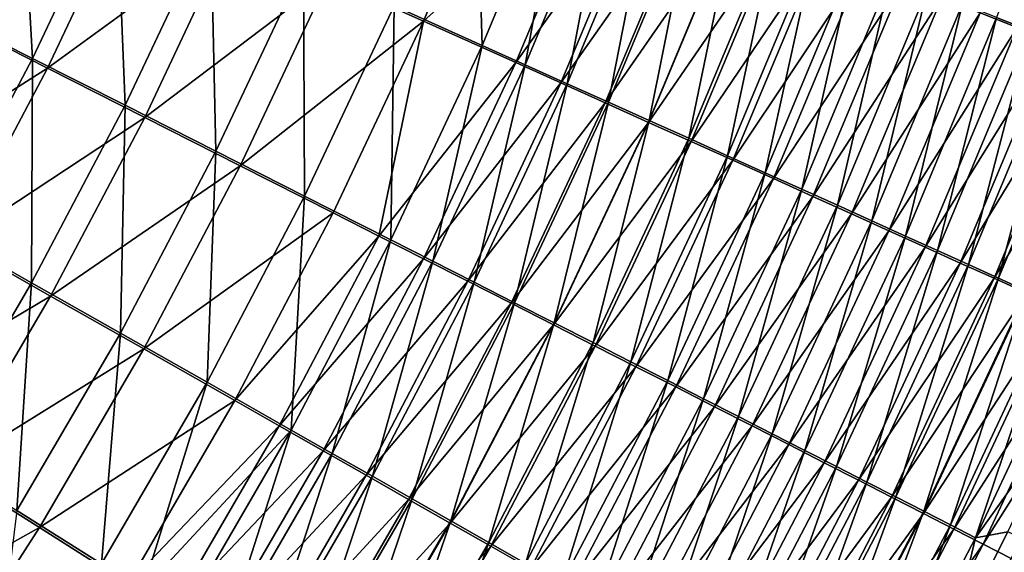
# Model space of a CAD drawing. Header units: metres. Extents: x -901 to 901, y -486 to 401.
# Tile 243 of 256: x 557 to 593, y -175 to -155. Entities that reach past the tile are written whole.
import ezdxf

# ---------------------------------------------------------------- set-up
doc = ezdxf.new("R2010")
doc.units = ezdxf.units.M

msp = doc.modelspace()

# ---------------------------------------------------------------- linework, layer by layer
at = {"layer": 'top0'}
for points in [[(595.427246, -147.245483, -470.500824), (592.459961, -155.310745, -470.566223), (593.651672, -155.78244, -469.114227)], [(591.859497, -155.142136, -475.502533), (596.188049, -147.565216, -474.004608), (593.200256, -155.672775, -474.068939)], [(573.560425, -147.860397, -485.081726), (570.623047, -154.895096, -485.109222), (573.813599, -156.32753, -483.454742)], [(576.814392, -149.140121, -483.426697), (573.560425, -147.860397, -485.081726), (573.813599, -156.32753, -483.454742)], [(574.651001, -148.352905, -487.833679), (571.686096, -155.445023, -487.861267), (568.238953, -153.896637, -489.358154)], [(574.651001, -148.352905, -487.833679), (578.067871, -149.698425, -486.095459), (571.686096, -155.445023, -487.861267)], [(557.521423, -156.801529, -488.698975), (557.074097, -148.824234, -489.373566), (554.117615, -155.081833, -489.402283)], [(560.550476, -150.380188, -488.671173), (557.074097, -148.824234, -489.373566), (557.521423, -156.801529, -488.698975)], [(575.370239, -157.026825, -482.54361), (576.814392, -149.140121, -483.426697), (573.813599, -156.32753, -483.454742)], [(575.370239, -157.026825, -482.54361), (578.401917, -149.764862, -482.515289), (576.814392, -149.140121, -483.426697)], [(578.067871, -149.698425, -486.095459), (575.036316, -156.951111, -486.123627), (571.686096, -155.445023, -487.861267)], [(575.036316, -156.951111, -486.123627), (578.067871, -149.698425, -486.095459), (579.734924, -150.355286, -485.138275)], [(576.898926, -157.713882, -481.577667), (578.401917, -149.764862, -482.515289), (575.370239, -157.026825, -482.54361)], [(576.898926, -157.713882, -481.577667), (579.960999, -150.378632, -481.549103), (578.401917, -149.764862, -482.515289)], [(560.877258, -158.498322, -487.750092), (560.550476, -150.380188, -488.671173), (557.521423, -156.801529, -488.698975)], [(560.877258, -158.498322, -487.750092), (563.978088, -151.915405, -487.723755), (560.550476, -150.380188, -488.671173)], [(579.734924, -150.355286, -485.138275), (576.670837, -157.686371, -485.166687), (575.036316, -156.951111, -486.123627)], [(581.37207, -151.000626, -484.123505), (576.670837, -157.686371, -485.166687), (579.734924, -150.355286, -485.138275)], [(579.960999, -150.378632, -481.549103), (576.898926, -157.713882, -481.577667), (578.39801, -158.38797, -480.5578)], [(581.489929, -150.980804, -480.528961), (579.960999, -150.378632, -481.549103), (578.39801, -158.38797, -480.5578)], [(561.109558, -150.697968, -491.602295), (558.062195, -157.151306, -491.630127), (554.48822, -155.343185, -492.368805)], [(561.109558, -150.697968, -491.602295), (564.708679, -152.312119, -490.607239), (558.062195, -157.151306, -491.630127)], [(581.37207, -151.000626, -484.123505), (578.276001, -158.408752, -484.152191), (576.670837, -157.686371, -485.166687)], [(581.37207, -151.000626, -484.123505), (582.9776, -151.633759, -483.052094), (578.276001, -158.408752, -484.152191)], [(581.489929, -150.980804, -480.528961), (578.39801, -158.38797, -480.5578), (579.86615, -159.048416, -479.485138)], [(582.987244, -151.570801, -479.456024), (581.489929, -150.980804, -480.528961), (579.86615, -159.048416, -479.485138)], [(582.9776, -151.633759, -483.052094), (579.850159, -159.117508, -483.081055), (578.276001, -158.408752, -484.152191)], [(579.850159, -159.117508, -483.081055), (582.9776, -151.633759, -483.052094), (584.549927, -152.254074, -481.925262)], [(579.86615, -159.048416, -479.485138), (581.301758, -159.69458, -478.36084), (582.987244, -151.570801, -479.456024)], [(581.301758, -159.69458, -478.36084), (584.451538, -152.14801, -478.331451), (582.987244, -151.570801, -479.456024)], [(560.877258, -158.498322, -487.750092), (564.168701, -160.163956, -486.558838), (563.978088, -151.915405, -487.723755)], [(563.978088, -151.915405, -487.723755), (564.168701, -160.163956, -486.558838), (567.340149, -153.422424, -486.534424)], [(564.708679, -152.312119, -490.607239), (561.585754, -158.935364, -490.633514), (558.062195, -157.151306, -491.630127)], [(564.708679, -152.312119, -490.607239), (568.238953, -153.896637, -489.358154), (561.585754, -158.935364, -490.633514)], [(581.391724, -159.81192, -481.954468), (579.850159, -159.117508, -483.081055), (584.549927, -152.254074, -481.925262)], [(584.451538, -152.14801, -478.331451), (581.301758, -159.69458, -478.36084), (582.703552, -160.325836, -477.186096)], [(584.549927, -152.254074, -481.925262), (586.087463, -152.860977, -480.744171), (581.391724, -159.81192, -481.954468)], [(585.881226, -152.711884, -477.156464), (584.451538, -152.14801, -478.331451), (582.703552, -160.325836, -477.186096)], [(585.881226, -152.711884, -477.156464), (582.703552, -160.325836, -477.186096), (584.069946, -160.941498, -475.962097)], [(587.274841, -153.261826, -475.93219), (585.881226, -152.711884, -477.156464), (584.069946, -160.941498, -475.962097)], [(586.087463, -152.860977, -480.744171), (582.89917, -160.491318, -480.773651), (581.391724, -159.81192, -481.954468)], [(586.087463, -152.860977, -480.744171), (587.588806, -153.453842, -479.510132), (582.89917, -160.491318, -480.773651)], [(567.340149, -153.422424, -486.534424), (564.168701, -160.163956, -486.558838), (567.382263, -161.791565, -485.131104)], [(567.382263, -161.791565, -485.131104), (570.623047, -154.895096, -485.109222), (567.340149, -153.422424, -486.534424)], [(587.274841, -153.261826, -475.93219), (584.069946, -160.941498, -475.962097), (585.399597, -161.540939, -474.690002)], [(588.631042, -153.797256, -474.659851), (587.274841, -153.261826, -475.93219), (585.399597, -161.540939, -474.690002)], [(587.588806, -153.453842, -479.510132), (584.371033, -161.155014, -479.539856), (582.89917, -160.491318, -480.773651)], [(587.588806, -153.453842, -479.510132), (589.052246, -154.032059, -478.224365), (584.371033, -161.155014, -479.539856)], [(585.399597, -161.540939, -474.690002), (586.690979, -162.123489, -473.371002), (588.631042, -153.797256, -474.659851)], [(586.690979, -162.123489, -473.371002), (589.948242, -154.317596, -473.340607), (588.631042, -153.797256, -474.659851)], [(568.238953, -153.896637, -489.358154), (565.041748, -160.686646, -489.382324), (561.585754, -158.935364, -490.633514)], [(568.238953, -153.896637, -489.358154), (571.686096, -155.445023, -487.861267), (565.041748, -160.686646, -489.382324)], [(589.052246, -154.032059, -478.224365), (585.805847, -161.802338, -478.254303), (584.371033, -161.155014, -479.539856)], [(589.052246, -154.032059, -478.224365), (590.476318, -154.595032, -476.888062), (585.805847, -161.802338, -478.254303)], [(589.948242, -154.317596, -473.340607), (586.690979, -162.123489, -473.371002), (587.942749, -162.688538, -472.006256)], [(591.225037, -154.822296, -471.975616), (589.948242, -154.317596, -473.340607), (587.942749, -162.688538, -472.006256)], [(585.805847, -161.802338, -478.254303), (590.476318, -154.595032, -476.888062), (587.201965, -162.432602, -476.918274)], [(587.201965, -162.432602, -476.918274), (590.476318, -154.595032, -476.888062), (591.859497, -155.142136, -475.502533)], [(591.225037, -154.822296, -471.975616), (587.942749, -162.688538, -472.006256), (589.153503, -163.235413, -470.597107)], [(592.459961, -155.310745, -470.566223), (591.225037, -154.822296, -471.975616), (589.153503, -163.235413, -470.597107)], [(554.208557, -163.077408, -488.728668), (557.521423, -156.801529, -488.698975), (554.117615, -155.081833, -489.402283)], [(570.623047, -154.895096, -485.109222), (567.382263, -161.791565, -485.131104), (570.505249, -163.374664, -483.473663)], [(573.813599, -156.32753, -483.454742), (570.623047, -154.895096, -485.109222), (570.505249, -163.374664, -483.473663)], [(587.201965, -162.432602, -476.918274), (591.859497, -155.142136, -475.502533), (588.558044, -163.045135, -475.532959)], [(588.558044, -163.045135, -475.532959), (591.859497, -155.142136, -475.502533), (593.200256, -155.672775, -474.068939)], [(554.48822, -155.343185, -492.368805), (558.062195, -157.151306, -491.630127), (551.236633, -161.47966, -492.400848)], [(571.686096, -155.445023, -487.861267), (568.416016, -162.397949, -487.882782), (565.041748, -160.686646, -489.382324)], [(568.416016, -162.397949, -487.882782), (571.686096, -155.445023, -487.861267), (570.068298, -163.236481, -487.042114)], [(571.686096, -155.445023, -487.861267), (575.036316, -156.951111, -486.123627), (570.068298, -163.236481, -487.042114)], [(592.459961, -155.310745, -470.566223), (589.153503, -163.235413, -470.597107), (590.321838, -163.76355, -469.145325)], [(593.651672, -155.78244, -469.114227), (592.459961, -155.310745, -470.566223), (590.321838, -163.76355, -469.145325)], [(593.200256, -155.672775, -474.068939), (589.872437, -163.639221, -474.099609), (588.558044, -163.045135, -475.532959)], [(594.497009, -156.18634, -472.588715), (589.872437, -163.639221, -474.099609), (593.200256, -155.672775, -474.068939)], [(590.321838, -163.76355, -469.145325), (591.446533, -164.272354, -467.652924), (593.651672, -155.78244, -469.114227)], [(591.446533, -164.272354, -467.652924), (594.79895, -156.236862, -467.621582), (593.651672, -155.78244, -469.114227)], [(591.143677, -164.214218, -472.619598), (589.872437, -163.639221, -474.099609), (594.497009, -156.18634, -472.588715)], [(595.748413, -156.682297, -471.063751), (591.143677, -164.214218, -472.619598), (594.497009, -156.18634, -472.588715)], [(594.79895, -156.236862, -467.621582), (591.446533, -164.272354, -467.652924), (592.526367, -164.761246, -466.121826)], [(595.900391, -156.673492, -466.090271), (594.79895, -156.236862, -467.621582), (592.526367, -164.761246, -466.121826)], [(572.028748, -164.147507, -482.560883), (573.813599, -156.32753, -483.454742), (570.505249, -163.374664, -483.473663)], [(572.028748, -164.147507, -482.560883), (575.370239, -157.026825, -482.54361), (573.813599, -156.32753, -483.454742)], [(557.488342, -164.934265, -487.776306), (557.521423, -156.801529, -488.698975), (554.208557, -163.077408, -488.728668)], [(560.877258, -158.498322, -487.750092), (557.521423, -156.801529, -488.698975), (557.488342, -164.934265, -487.776306)], [(575.036316, -156.951111, -486.123627), (571.695068, -164.062469, -486.141968), (570.068298, -163.236481, -487.042114)], [(576.670837, -157.686371, -485.166687), (571.695068, -164.062469, -486.141968), (575.036316, -156.951111, -486.123627)], [(592.370483, -164.769516, -471.094849), (591.143677, -164.214218, -472.619598), (595.748413, -156.682297, -471.063751)], [(596.953125, -157.160095, -469.496124), (592.370483, -164.769516, -471.094849), (595.748413, -156.682297, -471.063751)], [(595.900391, -156.673492, -466.090271), (592.526367, -164.761246, -466.121826), (593.559998, -165.229675, -464.553955)], [(558.062195, -157.151306, -491.630127), (554.729858, -163.458435, -491.659668), (551.236633, -161.47966, -492.400848)], [(558.062195, -157.151306, -491.630127), (561.585754, -158.935364, -490.633514), (554.729858, -163.458435, -491.659668)], [(573.524841, -164.906784, -481.59317), (575.370239, -157.026825, -482.54361), (572.028748, -164.147507, -482.560883)], [(573.524841, -164.906784, -481.59317), (576.898926, -157.713882, -481.577667), (575.370239, -157.026825, -482.54361)], [(592.370483, -164.769516, -471.094849), (596.953125, -157.160095, -469.496124), (593.551453, -165.304489, -469.527405)], [(576.670837, -157.686371, -485.166687), (573.294739, -164.875046, -485.183258), (571.695068, -164.062469, -486.141968)], [(578.276001, -158.408752, -484.152191), (573.294739, -164.875046, -485.183258), (576.670837, -157.686371, -485.166687)], [(576.898926, -157.713882, -481.577667), (573.524841, -164.906784, -481.59317), (574.991882, -165.651718, -480.571442)], [(578.39801, -158.38797, -480.5578), (576.898926, -157.713882, -481.577667), (574.991882, -165.651718, -480.571442)], [(578.276001, -158.408752, -484.152191), (574.865601, -165.67337, -484.16687), (573.294739, -164.875046, -485.183258)], [(578.276001, -158.408752, -484.152191), (579.850159, -159.117508, -483.081055), (574.865601, -165.67337, -484.16687)], [(578.39801, -158.38797, -480.5578), (574.991882, -165.651718, -480.571442), (576.428528, -166.381561, -479.496796)], [(579.86615, -159.048416, -479.485138), (578.39801, -158.38797, -480.5578), (576.428528, -166.381561, -479.496796)], [(560.704895, -166.756912, -486.580444), (560.877258, -158.498322, -487.750092), (557.488342, -164.934265, -487.776306)], [(564.168701, -160.163956, -486.558838), (560.877258, -158.498322, -487.750092), (560.704895, -166.756912, -486.580444)], [(561.585754, -158.935364, -490.633514), (558.173462, -165.410782, -490.659393), (554.729858, -163.458435, -491.659668)], [(561.585754, -158.935364, -490.633514), (565.041748, -160.686646, -489.382324), (558.173462, -165.410782, -490.659393)], [(579.850159, -159.117508, -483.081055), (576.406006, -166.456604, -483.09375), (574.865601, -165.67337, -484.16687)], [(576.406006, -166.456604, -483.09375), (579.850159, -159.117508, -483.081055), (581.391724, -159.81192, -481.954468)], [(576.428528, -166.381561, -479.496796), (577.833252, -167.095596, -478.370422), (579.86615, -159.048416, -479.485138)], [(577.833252, -167.095596, -478.370422), (581.301758, -159.69458, -478.36084), (579.86615, -159.048416, -479.485138)], [(577.914429, -167.223984, -481.965057), (576.406006, -166.456604, -483.09375), (581.391724, -159.81192, -481.954468)], [(581.301758, -159.69458, -478.36084), (577.833252, -167.095596, -478.370422), (579.204712, -167.793106, -477.193512)], [(581.391724, -159.81192, -481.954468), (582.89917, -160.491318, -480.773651), (577.914429, -167.223984, -481.965057)], [(582.703552, -160.325836, -477.186096), (581.301758, -159.69458, -478.36084), (579.204712, -167.793106, -477.193512)], [(563.84491, -168.537811, -485.147125), (564.168701, -160.163956, -486.558838), (560.704895, -166.756912, -486.580444)], [(564.168701, -160.163956, -486.558838), (563.84491, -168.537811, -485.147125), (567.382263, -161.791565, -485.131104)], [(582.89917, -160.491318, -480.773651), (579.389343, -167.974731, -480.782013), (577.914429, -167.223984, -481.965057)], [(582.703552, -160.325836, -477.186096), (579.204712, -167.793106, -477.193512), (580.541504, -168.473373, -475.967224)], [(582.89917, -160.491318, -480.773651), (584.371033, -161.155014, -479.539856), (579.389343, -167.974731, -480.782013)], [(584.069946, -160.941498, -475.962097), (582.703552, -160.325836, -477.186096), (580.541504, -168.473373, -475.967224)], [(565.041748, -160.686646, -489.382324), (561.550659, -167.327148, -489.403351), (558.173462, -165.410782, -490.659393)], [(565.041748, -160.686646, -489.382324), (568.416016, -162.397949, -487.882782), (561.550659, -167.327148, -489.403351)], [(584.371033, -161.155014, -479.539856), (580.829346, -168.708099, -479.545898), (579.389343, -167.974731, -480.782013)], [(584.069946, -160.941498, -475.962097), (580.541504, -168.473373, -475.967224), (581.842163, -169.135681, -474.69278)], [(584.371033, -161.155014, -479.539856), (585.805847, -161.802338, -478.254303), (580.829346, -168.708099, -479.545898)], [(585.399597, -161.540939, -474.690002), (584.069946, -160.941498, -475.962097), (581.842163, -169.135681, -474.69278)], [(581.842163, -169.135681, -474.69278), (583.105347, -169.779297, -473.371368), (585.399597, -161.540939, -474.690002)], [(583.105347, -169.779297, -473.371368), (586.690979, -162.123489, -473.371002), (585.399597, -161.540939, -474.690002)], [(567.382263, -161.791565, -485.131104), (563.84491, -168.537811, -485.147125), (566.895813, -170.269836, -483.483093)], [(570.505249, -163.374664, -483.473663), (567.382263, -161.791565, -485.131104), (566.895813, -170.269836, -483.483093)], [(580.829346, -168.708099, -479.545898), (585.805847, -161.802338, -478.254303), (582.232971, -169.423355, -478.257965)], [(582.232971, -169.423355, -478.257965), (585.805847, -161.802338, -478.254303), (587.201965, -162.432602, -476.918274)], [(586.690979, -162.123489, -473.371002), (583.105347, -169.779297, -473.371368), (584.32959, -170.403519, -472.00412)], [(587.942749, -162.688538, -472.006256), (586.690979, -162.123489, -473.371002), (584.32959, -170.403519, -472.00412)], [(568.416016, -162.397949, -487.882782), (564.847473, -169.199631, -487.897858), (561.550659, -167.327148, -489.403351)], [(568.416016, -162.397949, -487.882782), (570.068298, -163.236481, -487.042114), (564.847473, -169.199631, -487.897858)], [(582.232971, -169.423355, -478.257965), (587.201965, -162.432602, -476.918274), (583.598633, -170.11972, -476.919403)], [(583.598633, -170.11972, -476.919403), (587.201965, -162.432602, -476.918274), (588.558044, -163.045135, -475.532959)], [(587.942749, -162.688538, -472.006256), (584.32959, -170.403519, -472.00412), (585.51355, -171.007645, -470.592407)], [(589.153503, -163.235413, -470.597107), (587.942749, -162.688538, -472.006256), (585.51355, -171.007645, -470.592407)], [(553.818665, -171.210526, -487.802185), (557.488342, -164.934265, -487.776306), (554.208557, -163.077408, -488.728668)], [(588.558044, -163.045135, -475.532959), (584.924927, -170.796432, -475.531525), (583.598633, -170.11972, -476.919403)], [(589.872437, -163.639221, -474.099609), (584.924927, -170.796432, -475.531525), (588.558044, -163.045135, -475.532959)], [(570.068298, -163.236481, -487.042114), (566.461609, -170.117065, -487.053833), (564.847473, -169.199631, -487.897858)], [(570.068298, -163.236481, -487.042114), (571.695068, -164.062469, -486.141968), (566.461609, -170.117065, -487.053833)], [(568.383972, -171.115295, -482.56665), (570.505249, -163.374664, -483.473663), (566.895813, -170.269836, -483.483093)], [(568.383972, -171.115295, -482.56665), (572.028748, -164.147507, -482.560883), (570.505249, -163.374664, -483.473663)], [(589.153503, -163.235413, -470.597107), (585.51355, -171.007645, -470.592407), (586.655884, -171.591003, -469.138)], [(590.321838, -163.76355, -469.145325), (589.153503, -163.235413, -470.597107), (586.655884, -171.591003, -469.138)], [(554.729858, -163.458435, -491.659668), (558.173462, -165.410782, -490.659393), (551.120056, -169.606125, -491.690887)], [(589.872437, -163.639221, -474.099609), (586.210327, -171.452759, -474.09549), (584.924927, -170.796432, -475.531525)], [(589.872437, -163.639221, -474.099609), (591.143677, -164.214218, -472.619598), (586.210327, -171.452759, -474.09549)], [(586.655884, -171.591003, -469.138), (587.755432, -172.152985, -467.642914), (590.321838, -163.76355, -469.145325)], [(587.755432, -172.152985, -467.642914), (591.446533, -164.272354, -467.652924), (590.321838, -163.76355, -469.145325)], [(571.695068, -164.062469, -486.141968), (568.05072, -171.020721, -486.150055), (566.461609, -170.117065, -487.053833)], [(573.294739, -164.875046, -485.183258), (568.05072, -171.020721, -486.150055), (571.695068, -164.062469, -486.141968)], [(569.845154, -171.945862, -481.595062), (572.028748, -164.147507, -482.560883), (568.383972, -171.115295, -482.56665)], [(569.845154, -171.945862, -481.595062), (573.524841, -164.906784, -481.59317), (572.028748, -164.147507, -482.560883)], [(591.143677, -164.214218, -472.619598), (587.45343, -172.087936, -472.612762), (586.210327, -171.452759, -474.09549)], [(587.45343, -172.087936, -472.612762), (591.143677, -164.214218, -472.619598), (592.370483, -164.769516, -471.094849)], [(591.446533, -164.272354, -467.652924), (587.755432, -172.152985, -467.642914), (588.810913, -172.692917, -466.10907)], [(592.526367, -164.761246, -466.121826), (591.446533, -164.272354, -467.652924), (588.810913, -172.692917, -466.10907)], [(587.45343, -172.087936, -472.612762), (592.370483, -164.769516, -471.094849), (588.652893, -172.701294, -471.085205)], [(588.652893, -172.701294, -471.085205), (592.370483, -164.769516, -471.094849), (593.551453, -165.304489, -469.527405)], [(592.526367, -164.761246, -466.121826), (588.810913, -172.692917, -466.10907), (589.821106, -173.210205, -464.538452)], [(593.559998, -165.229675, -464.553955), (592.526367, -164.761246, -466.121826), (589.821106, -173.210205, -464.538452)], [(556.95575, -173.18895, -486.599091), (557.488342, -164.934265, -487.776306), (553.818665, -171.210526, -487.802185)], [(560.704895, -166.756912, -486.580444), (557.488342, -164.934265, -487.776306), (556.95575, -173.18895, -486.599091)], [(573.294739, -164.875046, -485.183258), (569.613159, -171.909668, -485.1875), (568.05072, -171.020721, -486.150055)], [(574.865601, -165.67337, -484.16687), (569.613159, -171.909668, -485.1875), (573.294739, -164.875046, -485.183258)], [(573.524841, -164.906784, -481.59317), (569.845154, -171.945862, -481.595062), (571.277832, -172.760666, -480.569244)], [(574.991882, -165.651718, -480.571442), (573.524841, -164.906784, -481.59317), (571.277832, -172.760666, -480.569244)], [(558.173462, -165.410782, -490.659393), (554.479065, -171.725586, -490.684692), (551.120056, -169.606125, -491.690887)], [(558.173462, -165.410782, -490.659393), (561.550659, -167.327148, -489.403351), (554.479065, -171.725586, -490.684692)], [(589.807373, -173.29216, -469.514923), (588.652893, -172.701294, -471.085205), (593.551453, -165.304489, -469.527405)], [(589.807373, -173.29216, -469.514923), (593.551453, -165.304489, -469.527405), (594.685303, -165.818527, -467.919312)], [(593.559998, -165.229675, -464.553955), (589.821106, -173.210205, -464.538452), (590.784729, -173.704163, -462.933014)], [(594.546204, -165.677063, -462.951324), (593.559998, -165.229675, -464.553955), (590.784729, -173.704163, -462.933014)], [(574.865601, -165.67337, -484.16687), (571.147278, -172.782944, -484.167023), (569.613159, -171.909668, -485.1875)], [(574.865601, -165.67337, -484.16687), (576.406006, -166.456604, -483.09375), (571.147278, -172.782944, -484.167023)], [(574.991882, -165.651718, -480.571442), (571.277832, -172.760666, -480.569244), (572.680603, -173.558899, -479.490295)], [(576.428528, -166.381561, -479.496796), (574.991882, -165.651718, -480.571442), (572.680603, -173.558899, -479.490295)], [(590.915588, -173.859863, -467.903931), (589.807373, -173.29216, -469.514923), (594.685303, -165.818527, -467.919312)], [(590.784729, -173.704163, -462.933014), (591.700562, -174.174194, -461.294708), (594.546204, -165.677063, -462.951324)], [(594.685303, -165.818527, -467.919312), (595.77063, -166.31105, -466.272644), (590.915588, -173.859863, -467.903931)], [(591.700562, -174.174194, -461.294708), (595.483704, -166.102798, -461.315857), (594.546204, -165.677063, -462.951324)], [(591.700562, -174.174194, -461.294708), (594.893372, -169.683258, -459.63443), (595.483704, -166.102798, -461.315857)], [(576.406006, -166.456604, -483.09375), (572.651489, -173.639633, -483.089539), (571.147278, -172.782944, -484.167023)], [(572.651489, -173.639633, -483.089539), (576.406006, -166.456604, -483.09375), (577.914429, -167.223984, -481.965057)], [(572.680603, -173.558899, -479.490295), (574.052063, -174.339767, -478.359436), (576.428528, -166.381561, -479.496796)], [(574.052063, -174.339767, -478.359436), (577.833252, -167.095596, -478.370422), (576.428528, -166.381561, -479.496796)], [(595.77063, -166.31105, -466.272644), (591.976257, -174.403732, -466.254303), (590.915588, -173.859863, -467.903931)], [(591.976257, -174.403732, -466.254303), (595.77063, -166.31105, -466.272644), (596.806213, -166.781433, -464.589447)], [(560.017639, -175.121811, -485.156921), (560.704895, -166.756912, -486.580444), (556.95575, -173.18895, -486.599091)], [(563.84491, -168.537811, -485.147125), (560.704895, -166.756912, -486.580444), (560.017639, -175.121811, -485.156921)], [(592.988037, -174.923111, -464.568115), (591.976257, -174.403732, -466.254303), (596.806213, -166.781433, -464.589447)], [(561.550659, -167.327148, -489.403351), (557.772705, -173.805756, -489.42099), (554.479065, -171.725586, -490.684692)], [(561.550659, -167.327148, -489.403351), (564.847473, -169.199631, -487.897858), (557.772705, -173.805756, -489.42099)], [(574.124268, -174.478912, -481.956299), (572.651489, -173.639633, -483.089539), (577.914429, -167.223984, -481.965057)], [(577.833252, -167.095596, -478.370422), (574.052063, -174.339767, -478.359436), (575.390808, -175.102478, -477.177826)], [(577.914429, -167.223984, -481.965057), (579.389343, -167.974731, -480.782013), (574.124268, -174.478912, -481.956299)], [(579.204712, -167.793106, -477.193512), (577.833252, -167.095596, -478.370422), (575.390808, -175.102478, -477.177826)], [(579.389343, -167.974731, -480.782013), (575.564209, -175.299927, -480.768524), (574.124268, -174.478912, -481.956299)], [(579.204712, -167.793106, -477.193512), (575.390808, -175.102478, -477.177826), (576.695496, -175.846268, -475.946716)], [(579.389343, -167.974731, -480.782013), (580.829346, -168.708099, -479.545898), (575.564209, -175.299927, -480.768524)], [(580.541504, -168.473373, -475.967224), (579.204712, -167.793106, -477.193512), (576.695496, -175.846268, -475.946716)], [(561.516479, -176.068695, -484.348328), (563.84491, -168.537811, -485.147125), (560.017639, -175.121811, -485.156921)], [(566.895813, -170.269836, -483.483093), (563.84491, -168.537811, -485.147125), (561.516479, -176.068695, -484.348328)], [(575.564209, -175.299927, -480.768524), (580.829346, -168.708099, -479.545898), (576.969788, -176.101868, -479.527466)], [(580.541504, -168.473373, -475.967224), (576.695496, -175.846268, -475.946716), (577.964783, -176.570313, -474.667267)], [(576.969788, -176.101868, -479.527466), (580.829346, -168.708099, -479.545898), (582.232971, -169.423355, -478.257965)], [(581.842163, -169.135681, -474.69278), (580.541504, -168.473373, -475.967224), (577.964783, -176.570313, -474.667267)], [(577.964783, -176.570313, -474.667267), (579.197144, -177.273834, -473.340668), (581.842163, -169.135681, -474.69278)], [(579.197144, -177.273834, -473.340668), (583.105347, -169.779297, -473.371368), (581.842163, -169.135681, -474.69278)], [(564.847473, -169.199631, -487.897858), (560.987244, -175.837997, -487.906189), (557.772705, -173.805756, -489.42099)], [(564.847473, -169.199631, -487.897858), (566.461609, -170.117065, -487.053833), (560.987244, -175.837997, -487.906189)], [(576.969788, -176.101868, -479.527466), (582.232971, -169.423355, -478.257965), (578.3396, -176.883881, -478.234375)], [(578.3396, -176.883881, -478.234375), (582.232971, -169.423355, -478.257965), (583.598633, -170.11972, -476.919403)], [(583.105347, -169.779297, -473.371368), (579.197144, -177.273834, -473.340668), (580.391357, -177.956055, -471.968109)], [(584.32959, -170.403519, -472.00412), (583.105347, -169.779297, -473.371368), (580.391357, -177.956055, -471.968109)], [(591.700562, -174.174194, -461.294708), (592.863037, -173.959732, -459.618469), (594.893372, -169.683258, -459.63443)], [(566.461609, -170.117065, -487.053833), (562.560852, -176.833588, -487.056854), (560.987244, -175.837997, -487.906189)], [(566.461609, -170.117065, -487.053833), (568.05072, -171.020721, -486.150055), (562.560852, -176.833588, -487.056854)], [(583.598633, -170.11972, -476.919403), (579.67218, -177.645157, -476.890503), (578.3396, -176.883881, -478.234375)], [(584.924927, -170.796432, -475.531525), (579.67218, -177.645157, -476.890503), (583.598633, -170.11972, -476.919403)], [(562.991882, -177.001282, -483.482544), (566.895813, -170.269836, -483.483093), (561.516479, -176.068695, -484.348328)], [(564.442322, -177.918564, -482.560425), (566.895813, -170.269836, -483.483093), (562.991882, -177.001282, -483.482544)], [(564.442322, -177.918564, -482.560425), (568.383972, -171.115295, -482.56665), (566.895813, -170.269836, -483.483093)], [(584.32959, -170.403519, -472.00412), (580.391357, -177.956055, -471.968109), (581.545959, -178.616196, -470.550934)], [(585.51355, -171.007645, -470.592407), (584.32959, -170.403519, -472.00412), (581.545959, -178.616196, -470.550934)], [(584.924927, -170.796432, -475.531525), (580.966125, -178.384857, -475.497131), (579.67218, -177.645157, -476.890503)], [(586.210327, -171.452759, -474.09549), (580.966125, -178.384857, -475.497131), (584.924927, -170.796432, -475.531525)], [(568.05072, -171.020721, -486.150055), (564.109802, -177.814117, -486.147461), (562.560852, -176.833588, -487.056854)], [(569.613159, -171.909668, -485.1875), (564.109802, -177.814117, -486.147461), (568.05072, -171.020721, -486.150055)], [(565.866211, -178.819595, -481.582794), (568.383972, -171.115295, -482.56665), (564.442322, -177.918564, -482.560425)], [(565.866211, -178.819595, -481.582794), (569.845154, -171.945862, -481.595062), (568.383972, -171.115295, -482.56665)], [(585.51355, -171.007645, -470.592407), (581.545959, -178.616196, -470.550934), (582.659729, -179.25354, -469.090973)], [(586.655884, -171.591003, -469.138), (585.51355, -171.007645, -470.592407), (582.659729, -179.25354, -469.090973)], [(586.210327, -171.452759, -474.09549), (582.21991, -179.102158, -474.055511), (580.966125, -178.384857, -475.497131)], [(586.210327, -171.452759, -474.09549), (587.45343, -172.087936, -472.612762), (582.21991, -179.102158, -474.055511)], [(582.659729, -179.25354, -469.090973), (583.731445, -179.867371, -467.59021), (586.655884, -171.591003, -469.138)], [(583.731445, -179.867371, -467.59021), (587.755432, -172.152985, -467.642914), (586.655884, -171.591003, -469.138)], [(554.479065, -171.725586, -490.684692), (557.772705, -173.805756, -489.42099), (550.509766, -177.867004, -490.70929)], [(569.613159, -171.909668, -485.1875), (565.632568, -178.778564, -485.178894), (564.109802, -177.814117, -486.147461)], [(571.147278, -172.782944, -484.167023), (565.632568, -178.778564, -485.178894), (569.613159, -171.909668, -485.1875)], [(569.845154, -171.945862, -481.595062), (565.866211, -178.819595, -481.582794), (567.262146, -179.703384, -480.550598)], [(571.277832, -172.760666, -480.569244), (569.845154, -171.945862, -481.595062), (567.262146, -179.703384, -480.550598)], [(582.21991, -179.102158, -474.055511), (587.45343, -172.087936, -472.612762), (583.432129, -179.796219, -472.566986)], [(583.432129, -179.796219, -472.566986), (587.45343, -172.087936, -472.612762), (588.652893, -172.701294, -471.085205)], [(587.755432, -172.152985, -467.642914), (583.731445, -179.867371, -467.59021), (584.759949, -180.457031, -466.050629)], [(588.810913, -172.692917, -466.10907), (587.755432, -172.152985, -467.642914), (584.759949, -180.457031, -466.050629)], [(584.60144, -180.466324, -471.033569), (583.432129, -179.796219, -472.566986), (588.652893, -172.701294, -471.085205)], [(584.60144, -180.466324, -471.033569), (588.652893, -172.701294, -471.085205), (589.807373, -173.29216, -469.514923)], [(588.810913, -172.692917, -466.10907), (584.759949, -180.457031, -466.050629), (585.743958, -181.021774, -464.474182)], [(589.821106, -173.210205, -464.538452), (588.810913, -172.692917, -466.10907), (585.743958, -181.021774, -464.474182)], [(571.147278, -172.782944, -484.167023), (567.127502, -179.725922, -484.152008), (565.632568, -178.778564, -485.178894)], [(571.147278, -172.782944, -484.167023), (572.651489, -173.639633, -483.089539), (567.127502, -179.725922, -484.152008)], [(571.277832, -172.760666, -480.569244), (567.262146, -179.703384, -480.550598), (568.628601, -180.569092, -479.464996)], [(572.680603, -173.558899, -479.490295), (571.277832, -172.760666, -480.569244), (568.628601, -180.569092, -479.464996)], [(560.017639, -175.121811, -485.156921), (556.95575, -173.18895, -486.599091), (555.907166, -181.53154, -485.160217)], [(585.726685, -181.111725, -469.457275), (584.60144, -180.466324, -471.033569), (589.807373, -173.29216, -469.514923)], [(585.726685, -181.111725, -469.457275), (589.807373, -173.29216, -469.514923), (590.915588, -173.859863, -467.903931)], [(589.821106, -173.210205, -464.538452), (585.743958, -181.021774, -464.474182), (586.682251, -181.560944, -462.862854)], [(590.784729, -173.704163, -462.933014), (589.821106, -173.210205, -464.538452), (586.682251, -181.560944, -462.862854)], [(572.651489, -173.639633, -483.089539), (568.593018, -180.655167, -483.067841), (567.127502, -179.725922, -484.152008)], [(568.593018, -180.655167, -483.067841), (572.651489, -173.639633, -483.089539), (574.124268, -174.478912, -481.956299)], [(568.628601, -180.569092, -479.464996), (569.964294, -181.415833, -478.327148), (572.680603, -173.558899, -479.490295)], [(569.964294, -181.415833, -478.327148), (574.052063, -174.339767, -478.359436), (572.680603, -173.558899, -479.490295)], [(586.682251, -181.560944, -462.862854), (587.573669, -182.073807, -461.218658), (590.784729, -173.704163, -462.933014)], [(587.573669, -182.073807, -461.218658), (591.700562, -174.174194, -461.294708), (590.784729, -173.704163, -462.933014)], [(557.772705, -173.805756, -489.42099), (553.714905, -180.110062, -489.435028), (550.509766, -177.867004, -490.70929)], [(557.772705, -173.805756, -489.42099), (560.987244, -175.837997, -487.906189), (553.714905, -180.110062, -489.435028)], [(586.806458, -181.731674, -467.840179), (585.726685, -181.111725, -469.457275), (590.915588, -173.859863, -467.903931)], [(590.915588, -173.859863, -467.903931), (591.976257, -174.403732, -466.254303), (586.806458, -181.731674, -467.840179)], [(592.863037, -173.959732, -459.618469), (590.741699, -178.180908, -459.588043), (647.34436, -199.573074, -352.284729)], [(590.741699, -178.180908, -459.588043), (592.863037, -173.959732, -459.618469), (591.700562, -174.174194, -461.294708)], [(570.027588, -181.565369, -481.927521), (568.593018, -180.655167, -483.067841), (574.124268, -174.478912, -481.956299)], [(574.052063, -174.339767, -478.359436), (569.964294, -181.415833, -478.327148), (571.267944, -182.242752, -477.138306)], [(574.124268, -174.478912, -481.956299), (575.564209, -175.299927, -480.768524), (570.027588, -181.565369, -481.927521)], [(575.390808, -175.102478, -477.177826), (574.052063, -174.339767, -478.359436), (571.267944, -182.242752, -477.138306)], [(591.976257, -174.403732, -466.254303), (587.839539, -182.325455, -466.184418), (586.806458, -181.731674, -467.840179)], [(587.573669, -182.073807, -461.218658), (590.741699, -178.180908, -459.588043), (591.700562, -174.174194, -461.294708)], [(587.839539, -182.325455, -466.184418), (591.976257, -174.403732, -466.254303), (592.988037, -174.923111, -464.568115)]]:
    msp.add_3dface(points, dxfattribs=at)

doc.saveas('drawing.dxf')
